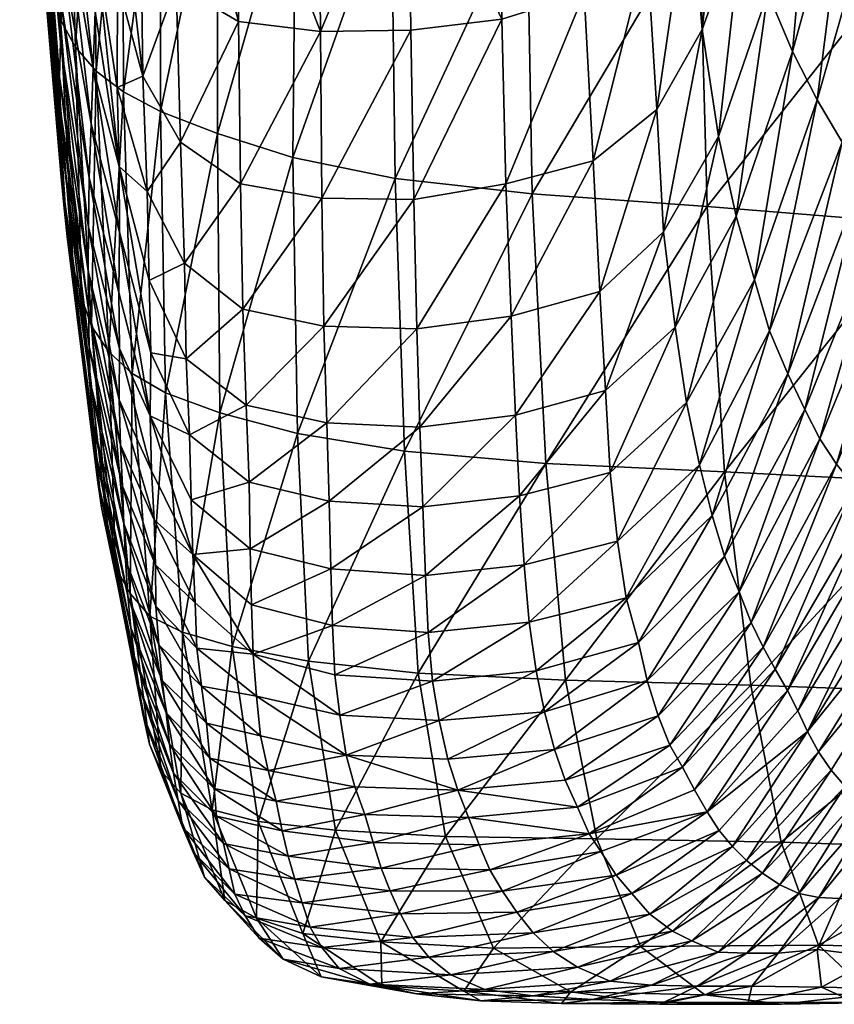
# Model space of a CAD drawing. Header units: inches. Extents: x -1 to 113, y -58 to 1.
# Tile 1 of 216: x 0.21 to 2.41, y -58.03 to -55.38. Entities that reach past the tile are written whole.
import ezdxf

# ---------------------------------------------------------------- set-up
doc = ezdxf.new("R2010")
doc.units = ezdxf.units.IN
doc.header["$MEASUREMENT"] = 0
doc.layers.add('AFUCH-3-STUP', color=5, linetype='Continuous')

msp = doc.modelspace()

# ---------------------------------------------------------------- meshes
at = {"layer": 'AFUCH-3-STUP'}
mesh = msp.add_polyface(dxfattribs=at)
corners = [(0.3973, -53.9305, 17.9756), (0.4094, -54.7202, 18.1095), (0.3413, -54.663, 18.8657), (0.3271, -53.8843, 18.741), (0.2916, -54.598, 19.6023), (0.2783, -53.8328, 19.487), (0.2577, -54.5279, 20.3167), (0.3646, -55.4514, 19.0126), (0.3239, -55.3779, 19.739), (0.2998, -55.2992, 20.4424), (0.2864, -55.2179, 21.1302), (0.2358, -54.4542, 21.0142), (0.2731, -55.1358, 21.805), (0.2261, -54.3792, 21.6979), (0.2618, -55.0544, 22.462), (0.2172, -54.3059, 22.3648), (0.2574, -54.9749, 23.0953), (0.2164, -54.2361, 23.0095), (0.2615, -54.8971, 23.7087), (0.2142, -54.1713, 23.6329), (0.2655, -54.8201, 24.3122), (0.2213, -54.1081, 24.2444), (0.2695, -54.7425, 24.9126), (0.3211, -55.5318, 24.4061), (0.3237, -55.4379, 25.0033), (0.3268, -55.3367, 25.5948), (0.2732, -54.6626, 25.5098), (0.2358, -53.9851, 25.464), (0.3316, -55.2237, 26.1735), (0.2774, -54.5774, 26.099), (0.243, -53.9232, 26.0751), (0.2943, -54.4847, 26.6779), (0.2601, -53.8596, 26.6851), (0.3423, -55.1004, 26.7366), (0.3533, -54.975, 27.2897), (0.311, -54.3926, 27.2518), (0.4172, -55.3559, 27.9521), (0.3649, -54.8578, 27.8378), (0.3289, -54.3189, 27.8296), (0.42, -55.1887, 28.4908), (0.3772, -54.7603, 28.3637), (0.3496, -54.2925, 28.4075), (0.3881, -54.6991, 28.7717), (0.3795, -54.3724, 28.9444)]
mesh.append_faces([[corners[k] for k in face] for face in [(0, 1, 2), (3, 2, 4), (5, 4, 6), (7, 2, 1), (8, 4, 2), (4, 8, 9), (9, 6, 4), (6, 9, 10), (10, 11, 6), (11, 10, 12), (12, 13, 11), (13, 12, 14), (14, 15, 13), (15, 14, 16), (16, 17, 15), (17, 16, 18), (18, 19, 17), (19, 18, 20), (20, 21, 19), (21, 20, 22), (23, 20, 18), (24, 22, 20), (25, 26, 22), (22, 26, 27), (26, 25, 28), (28, 29, 26), (26, 29, 30), (29, 31, 32), (29, 28, 33), (33, 31, 29), (31, 33, 34), (34, 35, 31), (36, 37, 34), (34, 37, 38), (38, 35, 34), (39, 40, 37), (37, 40, 41), (41, 38, 37), (40, 42, 43), (43, 41, 40)]], dxfattribs={"vtx0": -1, "vtx1": -1, "vtx2": -1})
mesh = msp.add_polyface(dxfattribs=at)
corners = [(2.9634, -54.5915, 25.7794), (2.8783, -54.5235, 26.3519), (2.6856, -55.177, 26.4222), (2.7593, -55.2503, 25.8493), (2.7893, -54.4489, 26.9517), (2.6142, -55.0954, 27.0153), (2.6926, -54.372, 27.5708), (2.5301, -55.0031, 27.6196), (2.5888, -54.2981, 28.1972), (2.4487, -54.9075, 28.2263), (2.4681, -54.23, 28.8119), (2.3536, -54.8031, 28.8134), (2.3512, -54.1781, 29.3901), (2.2634, -54.6895, 29.3467), (2.6673, -54.3473, 14.2216), (2.6426, -55.1501, 14.3594), (2.044, -55.0878, 14.5378), (2.0577, -54.2688, 14.4247), (1.58, -55.0428, 14.7961), (1.5781, -54.2202, 14.6739), (1.5003, -54.8144, 30.8005), (1.5124, -55.3766, 30.281), (1.7341, -55.3066, 30.2545), (1.719, -54.7504, 30.7637), (1.6984, -54.1055, 31.1725), (1.4861, -54.1633, 31.2222), (1.9032, -55.1854, 30.1779), (1.8799, -54.6402, 30.6617), (1.8582, -54.01, 31.0496), (1.9967, -54.4913, 30.4959), (1.9944, -53.8793, 30.8351), (2.0183, -55.0095, 30.054), (2.1179, -54.7914, 29.8972), (2.1158, -54.3163, 30.2484), (2.1984, -54.5787, 29.737), (2.235, -54.1785, 29.8874), (2.0517, -55.4041, 29.5198), (2.1622, -55.097, 29.4144), (2.3619, -55.5937, 27.6654), (2.295, -55.4629, 28.2692), (2.2287, -55.3056, 28.8599)]
mesh.append_faces([[corners[k] for k in face] for face in [(0, 1, 2), (2, 3, 0), (1, 4, 5), (5, 2, 1), (4, 6, 7), (7, 5, 4), (6, 8, 9), (9, 7, 6), (8, 10, 11), (11, 9, 8), (10, 12, 13), (13, 11, 10), (14, 15, 16), (16, 17, 14), (17, 16, 18), (27, 29, 30), (31, 29, 27), (29, 31, 32), (32, 33, 29), (33, 32, 34), (34, 35, 33), (35, 34, 13), (13, 12, 35), (36, 37, 32), (32, 31, 36), (38, 7, 9), (39, 9, 11), (40, 11, 13), (13, 37, 40), (37, 13, 34), (34, 32, 37)]], dxfattribs={"vtx0": -1, "vtx1": -1, "vtx2": -1})
mesh.append_faces([[corners[k] for k in face] for face in [(20, 23, 24), (24, 25, 20), (23, 27, 28)]], dxfattribs={"vtx0": -1, "vtx2": -1})
mesh.append_faces([[corners[k] for k in face] for face in [(18, 19, 17), (20, 21, 22), (22, 23, 20), (23, 22, 26), (26, 27, 23), (27, 26, 31)]], dxfattribs={"vtx1": -1, "vtx2": -1})
mesh = msp.add_polyface(dxfattribs=at)
corners = [(1.5781, -54.2202, 14.6739), (1.58, -55.0428, 14.7961), (1.2147, -55.0017, 15.1034), (1.2212, -54.181, 14.9839), (0.9576, -54.9458, 15.5112), (0.9571, -54.1338, 15.3757), (0.748, -54.8823, 16.0129), (0.7584, -54.0767, 15.8719), (0.5925, -54.8215, 16.6345), (0.5987, -54.0207, 16.4903), (0.4907, -54.7701, 17.3516), (0.4863, -53.9735, 17.2105), (0.4094, -54.7202, 18.1095), (0.5936, -55.6243, 16.7972), (0.4941, -55.5714, 17.5118), (0.42, -55.5162, 18.2636), (0.3772, -54.7603, 28.3637), (0.42, -55.1887, 28.4908), (0.425, -54.9668, 28.9813), (0.3881, -54.6991, 28.7717), (0.3795, -54.3724, 28.9444), (0.4201, -54.616, 29.3673), (0.4124, -54.1764, 29.6898), (0.4737, -54.8942, 29.694), (0.4737, -54.4204, 30.1036), (0.4776, -55.2755, 29.2087), (0.5403, -55.1228, 29.9331), (0.5396, -54.6159, 30.4009), (0.5448, -54.0209, 30.787), (0.637, -54.7507, 30.5997), (0.647, -54.1242, 31.0088), (0.6353, -55.2838, 30.0978), (0.8035, -55.3828, 30.2042), (0.8, -54.83, 30.7221), (0.8012, -54.1873, 31.1481), (1.0238, -55.409, 30.2535), (1.0186, -54.8527, 30.7774), (1.0139, -54.2039, 31.2074), (1.5124, -55.3766, 30.281), (1.5003, -54.8144, 30.8005), (1.2607, -54.843, 30.7979), (1.2517, -54.1918, 31.2251), (1.4861, -54.1633, 31.2222)]
mesh.append_faces([[corners[k] for k in face] for face in [(6, 7, 5), (7, 6, 8), (8, 9, 7), (9, 8, 10), (11, 10, 12), (13, 8, 6), (14, 10, 8), (15, 12, 10), (16, 17, 18), (18, 19, 16), (20, 21, 22), (20, 19, 18), (18, 21, 20), (21, 23, 24), (24, 22, 21), (21, 18, 25), (25, 23, 21), (27, 24, 23), (40, 41, 37), (42, 41, 40)]], dxfattribs={"vtx0": -1, "vtx1": -1, "vtx2": -1})
mesh.append_faces([[corners[k] for k in face] for face in [(23, 26, 27), (24, 27, 28), (27, 29, 30), (29, 33, 34), (34, 30, 29), (33, 36, 37), (37, 34, 33), (40, 36, 35), (40, 39, 42)]], dxfattribs={"vtx0": -1, "vtx2": -1})
mesh.append_faces([[corners[k] for k in face] for face in [(0, 1, 2), (2, 3, 0), (3, 2, 4), (4, 5, 3), (5, 4, 6), (27, 26, 31), (31, 29, 27), (32, 33, 29), (35, 36, 33), (38, 39, 40), (37, 36, 40)]], dxfattribs={"vtx1": -1, "vtx2": -1})
mesh = msp.add_polyface(dxfattribs=at)
corners = [(0.4094, -54.7202, 18.1095), (0.42, -55.5162, 18.2636), (0.3646, -55.4514, 19.0126), (0.3413, -54.663, 18.8657), (0.3239, -55.3779, 19.739), (0.4077, -56.2028, 19.1815), (0.3805, -56.1248, 19.8965), (0.3578, -56.0428, 20.5873), (0.2998, -55.2992, 20.4424), (0.3416, -55.9607, 21.265), (0.2864, -55.2179, 21.1302), (0.3328, -55.8759, 21.9305), (0.2731, -55.1358, 21.805), (0.3249, -55.7915, 22.5773), (0.2618, -55.0544, 22.462), (0.3266, -55.7062, 23.2006), (0.2574, -54.9749, 23.0953), (0.324, -55.6203, 23.8067), (0.2615, -54.8971, 23.7087), (0.3211, -55.5318, 24.4061), (0.2655, -54.8201, 24.3122), (0.3237, -55.4379, 25.0033), (0.2695, -54.7425, 24.9126), (0.3268, -55.3367, 25.5948), (0.4039, -56.3516, 23.3138), (0.4012, -56.2575, 23.9158), (0.3991, -56.1586, 24.514), (0.3989, -56.0533, 25.1112), (0.3994, -55.9361, 25.7029), (0.4017, -55.803, 26.2823), (0.3316, -55.2237, 26.1735), (0.4066, -55.6582, 26.8475), (0.3423, -55.1004, 26.7366), (0.4121, -55.5084, 27.4023), (0.3533, -54.975, 27.2897), (0.4172, -55.3559, 27.9521), (0.3649, -54.8578, 27.8378), (0.42, -55.1887, 28.4908), (0.4821, -55.7725, 28.0975), (0.4776, -55.2755, 29.2087), (0.425, -54.9668, 28.9813), (0.4815, -56.1118, 26.9642), (0.4831, -55.9494, 27.5318)]
mesh.append_faces([[corners[k] for k in face] for face in [(0, 1, 2), (3, 2, 4), (5, 2, 1), (2, 5, 6), (6, 4, 2), (4, 6, 7), (7, 8, 4), (8, 7, 9), (9, 10, 8), (10, 9, 11), (11, 12, 10), (12, 11, 13), (13, 14, 12), (14, 13, 15), (15, 16, 14), (16, 15, 17), (17, 18, 16), (18, 17, 19), (20, 19, 21), (22, 21, 23), (24, 15, 13), (25, 17, 15), (26, 19, 17), (19, 26, 27), (27, 21, 19), (21, 27, 28), (28, 23, 21), (23, 28, 29), (29, 30, 23), (30, 29, 31), (31, 32, 30), (32, 31, 33), (33, 34, 32), (34, 33, 35), (36, 35, 37), (37, 35, 38), (39, 40, 37), (38, 35, 33), (41, 31, 29), (42, 33, 31)]], dxfattribs={"vtx0": -1, "vtx1": -1, "vtx2": -1})
mesh = msp.add_polyface(dxfattribs=at)
corners = [(1.2257, -55.805, 15.2383), (1.2147, -55.0017, 15.1034), (1.58, -55.0428, 14.7961), (0.9495, -55.7485, 15.6545), (0.9576, -54.9458, 15.5112), (0.7469, -55.6839, 16.1723), (0.748, -54.8823, 16.0129), (0.5936, -55.6243, 16.7972), (0.5925, -54.8215, 16.6345), (0.4941, -55.5714, 17.5118), (0.4907, -54.7701, 17.3516), (0.42, -55.5162, 18.2636), (0.7529, -56.4358, 16.3429), (0.6067, -56.3814, 16.977), (0.5172, -56.3299, 17.6909), (0.454, -56.2719, 18.4397), (0.4737, -54.8942, 29.694), (0.4776, -55.2755, 29.2087), (0.5457, -55.5296, 29.3918), (0.5403, -55.1228, 29.9331), (0.637, -54.7507, 30.5997), (0.6353, -55.2838, 30.0978), (0.8035, -55.3828, 30.2042), (0.8, -54.83, 30.7221), (1.0238, -55.409, 30.2535), (0.4821, -55.7725, 28.0975), (0.4771, -55.5601, 28.6635), (0.42, -55.1887, 28.4908), (0.5632, -56.0797, 28.22), (0.5579, -55.8398, 28.8081), (0.4121, -55.5084, 27.4023), (0.4831, -55.9494, 27.5318), (0.6579, -56.0327, 28.9147), (0.6473, -55.7074, 29.5219), (0.8085, -55.8195, 29.6096), (1.0279, -55.8575, 29.6547), (0.8152, -56.1565, 28.9885), (1.2752, -55.8611, 29.6822), (1.2676, -55.4056, 30.2764), (1.2607, -54.843, 30.7979), (1.5124, -55.3766, 30.281), (0.4066, -55.6582, 26.8475), (0.4815, -56.1118, 26.9642), (1.5236, -55.8195, 29.6841)]
mesh.append_faces([[corners[k] for k in face] for face in [(5, 6, 4), (6, 5, 7), (8, 7, 9), (10, 9, 11), (12, 5, 3), (13, 7, 5), (14, 9, 7), (15, 11, 9), (16, 17, 18), (25, 26, 27), (27, 26, 17), (29, 26, 25), (30, 31, 25), (18, 17, 26), (35, 37, 38), (39, 38, 40), (24, 38, 39), (41, 42, 31), (37, 43, 40), (40, 38, 37)]], dxfattribs={"vtx0": -1, "vtx1": -1, "vtx2": -1})
mesh.append_faces([[corners[k] for k in face] for face in [(25, 28, 29), (26, 29, 18), (29, 32, 33), (33, 18, 29), (18, 33, 21), (21, 19, 18), (34, 33, 32), (33, 34, 22), (22, 21, 33), (35, 34, 36), (34, 35, 24), (24, 22, 34), (38, 24, 35)]], dxfattribs={"vtx0": -1, "vtx2": -1})
mesh.append_faces([[corners[k] for k in face] for face in [(0, 1, 2), (1, 0, 3), (3, 4, 1), (4, 3, 5), (18, 19, 16), (20, 21, 22), (23, 22, 24)]], dxfattribs={"vtx1": -1, "vtx2": -1})
mesh = msp.add_polyface(dxfattribs=at)
corners = [(2.6426, -55.1501, 14.3594), (2.6445, -55.9268, 14.4753), (2.065, -55.8803, 14.6651), (2.044, -55.0878, 14.5378), (1.5945, -55.8461, 14.9134), (1.58, -55.0428, 14.7961), (1.2257, -55.805, 15.2383), (1.7584, -55.7573, 29.6725), (1.5236, -55.8195, 29.6841), (1.5376, -56.1751, 29.0621), (1.7341, -55.3066, 30.2545), (1.5124, -55.3766, 30.281), (1.776, -56.1087, 29.0555), (1.9478, -55.9481, 29.0067), (1.93, -55.619, 29.6131), (1.9032, -55.1854, 30.1779), (1.9789, -56.2048, 28.3908), (2.1438, -55.9063, 28.3315), (2.096, -55.6919, 28.9364), (2.0517, -55.4041, 29.5198), (2.0183, -55.0095, 30.054), (2.2829, -56.3311, 26.5155), (2.4845, -55.8008, 26.4698), (2.429, -55.7076, 27.0628), (2.2336, -56.2151, 27.1108), (2.3619, -55.5937, 27.6654), (2.1925, -56.0776, 27.7198), (2.295, -55.4629, 28.2692), (2.2287, -55.3056, 28.8599), (2.1622, -55.097, 29.4144), (2.9536, -55.4047, 24.2097), (2.7114, -56.0559, 24.2339), (2.7635, -56.0978, 23.6865), (2.8868, -55.3617, 24.75), (2.6547, -56.0068, 24.7818), (2.8206, -55.3102, 25.2936), (2.5976, -55.9492, 25.3332), (2.7593, -55.2503, 25.8493), (2.5475, -55.8832, 25.8946), (2.6856, -55.177, 26.4222), (2.6142, -55.0954, 27.0153), (2.5301, -55.0031, 27.6196), (2.4487, -54.9075, 28.2263), (2.3536, -54.8031, 28.8134)]
mesh.append_faces([[corners[k] for k in face] for face in [(0, 1, 2), (2, 3, 0), (3, 2, 4), (7, 8, 9), (10, 11, 8), (16, 17, 18), (13, 18, 19), (14, 19, 20), (21, 22, 23), (24, 23, 25), (26, 25, 27), (27, 17, 26), (17, 27, 28), (28, 18, 17), (18, 28, 29), (29, 19, 18), (30, 31, 32), (33, 34, 31), (34, 33, 35), (35, 36, 34), (36, 35, 37), (37, 38, 36), (38, 37, 39), (39, 22, 38), (22, 39, 40), (40, 23, 22), (23, 40, 41), (41, 25, 23), (42, 27, 25), (43, 28, 27)]], dxfattribs={"vtx0": -1, "vtx1": -1, "vtx2": -1})
mesh.append_faces([[corners[k] for k in face] for face in [(8, 7, 10), (12, 13, 14), (14, 7, 12), (7, 14, 15), (15, 10, 7), (18, 13, 16), (19, 14, 13), (20, 15, 14)]], dxfattribs={"vtx0": -1, "vtx2": -1})
mesh.append_faces([[corners[k] for k in face] for face in [(4, 5, 3), (5, 4, 6)]], dxfattribs={"vtx1": -1, "vtx2": -1})
mesh = msp.add_polyface(dxfattribs=at)
corners = [(0.5936, -55.6243, 16.7972), (0.6067, -56.3814, 16.977), (0.5172, -56.3299, 17.6909), (0.4941, -55.5714, 17.5118), (0.454, -56.2719, 18.4397), (0.42, -55.5162, 18.2636), (0.4077, -56.2028, 19.1815), (0.5119, -56.9218, 18.6197), (0.4718, -56.8511, 19.3534), (0.4529, -56.772, 20.0557), (0.3805, -56.1248, 19.8965), (0.4343, -56.6904, 20.7345), (0.3578, -56.0428, 20.5873), (0.4227, -56.6092, 21.403), (0.3416, -55.9607, 21.265), (0.4148, -56.5261, 22.0603), (0.3328, -55.8759, 21.9305), (0.4078, -56.4411, 22.6984), (0.3249, -55.7915, 22.5773), (0.4039, -56.3516, 23.3138), (0.3266, -55.7062, 23.2006), (0.4012, -56.2575, 23.9158), (0.324, -55.6203, 23.8067), (0.3991, -56.1586, 24.514), (0.4995, -56.8321, 23.4139), (0.4943, -56.7346, 24.0146), (0.4909, -56.6328, 24.6133), (0.4821, -55.7725, 28.0975), (0.4831, -55.9494, 27.5318), (0.5676, -56.2738, 27.638), (0.5632, -56.0797, 28.22), (0.5656, -56.4434, 27.0575), (0.4815, -56.1118, 26.9642), (0.4834, -56.2624, 26.3888), (0.5691, -56.5918, 26.4718), (0.6758, -56.67, 27.1235), (0.6718, -56.4947, 27.7148), (0.6629, -56.29, 28.3111), (0.6579, -56.0327, 28.9147), (0.5579, -55.8398, 28.8081), (0.4858, -56.5224, 25.2106), (0.3989, -56.0533, 25.1112), (0.4823, -56.4003, 25.8039), (0.3994, -55.9361, 25.7029), (0.4017, -55.803, 26.2823)]
mesh.append_faces([[corners[k] for k in face] for face in [(0, 1, 2), (3, 2, 4), (5, 4, 6), (7, 4, 2), (8, 6, 4), (9, 10, 6), (10, 9, 11), (11, 12, 10), (12, 11, 13), (13, 14, 12), (14, 13, 15), (15, 16, 14), (16, 15, 17), (17, 18, 16), (18, 17, 19), (20, 19, 21), (22, 21, 23), (24, 19, 17), (25, 21, 19), (26, 23, 21), (27, 28, 29), (31, 32, 33), (28, 32, 31), (23, 26, 40), (40, 41, 23), (41, 40, 42), (42, 43, 41), (43, 42, 33), (33, 44, 43), (44, 33, 32), (34, 33, 42)]], dxfattribs={"vtx0": -1, "vtx1": -1, "vtx2": -1})
mesh.append_faces([[corners[k] for k in face] for face in [(33, 34, 31), (31, 35, 36), (36, 29, 31), (29, 36, 37), (37, 30, 29), (30, 37, 38), (38, 39, 30)]], dxfattribs={"vtx0": -1, "vtx2": -1})
mesh.append_faces([[corners[k] for k in face] for face in [(29, 30, 27), (31, 29, 28)]], dxfattribs={"vtx1": -1, "vtx2": -1})
mesh = msp.add_polyface(dxfattribs=at)
corners = [(2.6445, -55.9268, 14.4753), (2.6873, -56.624, 14.5889), (2.1122, -56.5943, 14.775), (2.065, -55.8803, 14.6651), (1.6313, -56.572, 15.0313), (1.5945, -55.8461, 14.9134), (2.8866, -56.2726, 22.0282), (2.5998, -56.8669, 22.0446), (2.6196, -56.9411, 21.4789), (2.8567, -56.1977, 22.5851), (2.577, -56.7992, 22.6052), (1.8476, -56.9331, 26.5873), (2.0785, -56.7118, 26.5588), (2.0448, -56.576, 27.1589), (1.8243, -56.7811, 27.1895), (2.0102, -56.4076, 27.7713), (1.8043, -56.5964, 27.8038), (1.9789, -56.2048, 28.3908), (1.7918, -56.3758, 28.4269), (1.9478, -55.9481, 29.0067), (1.776, -56.1087, 29.0555), (2.2159, -57.0667, 24.2789), (2.4611, -56.6334, 24.2581), (2.4137, -56.5739, 24.811), (2.1842, -57.0001, 24.8387), (2.3692, -56.5056, 25.3694), (2.1512, -56.9175, 25.4037), (2.3281, -56.4267, 25.936), (2.1122, -56.8217, 25.9748), (2.2829, -56.3311, 26.5155), (2.2336, -56.2151, 27.1108), (2.1925, -56.0776, 27.7198), (2.1438, -55.9063, 28.3315), (2.8134, -56.1416, 23.138), (2.5433, -56.7382, 23.1591), (2.7635, -56.0978, 23.6865), (2.5052, -56.6861, 23.7085), (2.7114, -56.0559, 24.2339), (2.6547, -56.0068, 24.7818), (2.5976, -55.9492, 25.3332), (2.5475, -55.8832, 25.8946), (2.4845, -55.8008, 26.4698), (2.429, -55.7076, 27.0628), (2.3619, -55.5937, 27.6654)]
mesh.append_faces([[corners[k] for k in face] for face in [(0, 1, 2), (2, 3, 0), (3, 2, 4), (6, 7, 8), (9, 10, 7), (21, 22, 23), (24, 23, 25), (26, 25, 27), (28, 27, 29), (12, 29, 30), (13, 30, 31), (15, 31, 32), (33, 34, 10), (35, 36, 34), (36, 35, 37), (37, 22, 36), (22, 37, 38), (38, 23, 22), (23, 38, 39), (39, 25, 23), (25, 39, 40), (40, 27, 25), (27, 40, 41), (41, 29, 27), (42, 30, 29), (43, 31, 30)]], dxfattribs={"vtx0": -1, "vtx1": -1, "vtx2": -1})
mesh.append_faces([[corners[k] for k in face] for face in [(11, 12, 13), (13, 14, 11), (14, 13, 15), (15, 16, 14), (16, 15, 17), (17, 18, 16), (18, 17, 19), (19, 20, 18), (27, 28, 26), (29, 12, 28), (30, 13, 12), (31, 15, 13), (32, 17, 15)]], dxfattribs={"vtx0": -1, "vtx2": -1})
mesh.append_faces([[corners[k] for k in face] for face in [(4, 5, 3)]], dxfattribs={"vtx1": -1, "vtx2": -1})
mesh = msp.add_polyface(dxfattribs=at)
corners = [(1.5945, -55.8461, 14.9134), (1.6313, -56.572, 15.0313), (1.2502, -56.5389, 15.3757), (1.2257, -55.805, 15.2383), (0.9622, -56.4914, 15.8098), (0.9495, -55.7485, 15.6545), (0.7529, -56.4358, 16.3429), (0.7469, -55.6839, 16.1723), (0.6067, -56.3814, 16.977), (0.7862, -57.0646, 16.5071), (0.6522, -57.0263, 17.1524), (0.6806, -56.8169, 26.5303), (0.6758, -56.67, 27.1235), (0.5656, -56.4434, 27.0575), (0.8352, -56.8013, 27.1629), (0.832, -56.6225, 27.7626), (0.6718, -56.4947, 27.7148), (0.824, -56.4148, 28.3707), (0.6629, -56.29, 28.3111), (0.8152, -56.1565, 28.9885), (0.6579, -56.0327, 28.9147), (0.8085, -55.8195, 29.6096), (1.0474, -56.6735, 27.7861), (1.0409, -56.4625, 28.4017), (1.0333, -56.202, 29.0281), (1.0279, -55.8575, 29.6547), (1.2995, -56.6886, 27.8009), (1.2918, -56.4738, 28.4222), (1.2835, -56.21, 29.0546), (1.2752, -55.8611, 29.6822), (1.5599, -56.6591, 27.8052), (1.549, -56.4416, 28.4292), (1.5376, -56.1751, 29.0621), (1.5236, -55.8195, 29.6841), (1.8043, -56.5964, 27.8038), (1.5725, -56.8451, 27.1921), (1.7918, -56.3758, 28.4269), (1.776, -56.1087, 29.0555), (1.7584, -55.7573, 29.6725)]
mesh.append_faces([[corners[k] for k in face] for face in [(7, 6, 8), (9, 6, 4), (10, 8, 6), (15, 22, 23), (17, 23, 24), (22, 26, 27), (27, 23, 22), (23, 27, 28), (28, 24, 23), (24, 28, 29), (26, 30, 31), (31, 27, 26), (27, 31, 32), (32, 28, 27), (28, 32, 33), (33, 29, 28), (34, 30, 35), (36, 31, 30), (37, 32, 31)]], dxfattribs={"vtx0": -1, "vtx1": -1, "vtx2": -1})
mesh.append_faces([[corners[k] for k in face] for face in [(12, 14, 15), (15, 16, 12), (16, 15, 17), (17, 18, 16), (18, 17, 19), (19, 20, 18), (20, 19, 21), (22, 15, 14), (23, 17, 15), (24, 19, 17), (19, 24, 25), (29, 25, 24), (30, 34, 36), (31, 36, 37), (32, 37, 38)]], dxfattribs={"vtx0": -1, "vtx2": -1})
mesh.append_faces([[corners[k] for k in face] for face in [(0, 1, 2), (2, 3, 0), (3, 2, 4), (4, 5, 3), (5, 4, 6), (11, 12, 13)]], dxfattribs={"vtx1": -1, "vtx2": -1})
mesh = msp.add_polyface(dxfattribs=at)
corners = [(0.6067, -56.3814, 16.977), (0.6522, -57.0263, 17.1524), (0.5642, -56.9825, 17.8714), (0.5172, -56.3299, 17.6909), (0.5119, -56.9218, 18.6197), (0.454, -56.2719, 18.4397), (0.4718, -56.8511, 19.3534), (0.4077, -56.2028, 19.1815), (0.4529, -56.772, 20.0557), (0.6481, -57.4593, 18.0246), (0.5942, -57.3982, 18.7723), (0.5636, -57.3276, 19.4974), (0.547, -57.2505, 20.189), (0.5354, -57.1713, 20.8598), (0.4343, -56.6904, 20.7345), (0.5238, -57.093, 21.5214), (0.4227, -56.6092, 21.403), (0.5132, -57.0143, 22.1731), (0.4148, -56.5261, 22.0603), (0.5055, -56.9283, 22.8043), (0.4078, -56.4411, 22.6984), (0.4995, -56.8321, 23.4139), (0.4039, -56.3516, 23.3138), (0.4943, -56.7346, 24.0146), (0.4012, -56.2575, 23.9158), (0.4909, -56.6328, 24.6133), (0.5656, -56.4434, 27.0575), (0.5691, -56.5918, 26.4718), (0.6806, -56.8169, 26.5303), (0.5765, -56.7237, 25.8815), (0.6175, -57.3276, 22.2572), (0.6082, -57.2431, 22.8835), (0.598, -57.1559, 23.4926), (0.5887, -57.0596, 24.0927), (0.5807, -56.9559, 24.6908), (0.5801, -56.845, 25.2877), (0.4858, -56.5224, 25.2106), (0.4823, -56.4003, 25.8039), (0.7171, -57.2705, 24.1486), (0.7035, -57.1708, 24.7461), (0.6911, -57.0685, 25.3435), (0.6871, -56.9466, 25.9372)]
mesh.append_faces([[corners[k] for k in face] for face in [(0, 1, 2), (2, 3, 0), (3, 2, 4), (5, 4, 6), (7, 6, 8), (9, 2, 1), (10, 4, 2), (11, 6, 4), (6, 11, 12), (12, 8, 6), (8, 12, 13), (13, 14, 8), (14, 13, 15), (15, 16, 14), (16, 15, 17), (17, 18, 16), (18, 17, 19), (19, 20, 18), (20, 19, 21), (22, 21, 23), (24, 23, 25), (30, 17, 15), (31, 19, 17), (32, 21, 19), (33, 23, 21), (34, 25, 23), (35, 36, 25), (29, 37, 36)]], dxfattribs={"vtx0": -1, "vtx1": -1, "vtx2": -1})
mesh.append_faces([[corners[k] for k in face] for face in [(28, 27, 29), (19, 31, 32), (21, 32, 33), (23, 33, 34), (25, 34, 35), (36, 35, 29), (37, 29, 27), (38, 33, 32), (39, 34, 33), (40, 35, 34), (41, 29, 35)]], dxfattribs={"vtx0": -1, "vtx2": -1})
mesh.append_faces([[corners[k] for k in face] for face in [(26, 27, 28)]], dxfattribs={"vtx1": -1, "vtx2": -1})
mesh = msp.add_polyface(dxfattribs=at)
corners = [(1.6313, -56.572, 15.0313), (1.6841, -57.155, 15.1347), (1.2871, -57.1364, 15.4972), (1.2502, -56.5389, 15.3757), (0.9918, -57.1039, 15.9559), (0.9622, -56.4914, 15.8098), (0.7862, -57.0646, 16.5071), (0.7529, -56.4358, 16.3429), (0.6522, -57.0263, 17.1524), (0.6806, -56.8169, 26.5303), (0.8386, -56.9526, 26.5654), (0.8352, -56.8013, 27.1629), (0.6758, -56.67, 27.1235), (0.6871, -56.9466, 25.9372), (0.8429, -57.0848, 25.9712), (0.5765, -56.7237, 25.8815), (1.0632, -57.1403, 25.9866), (1.0564, -57.0079, 26.5804), (1.0767, -57.249, 25.3955), (0.6911, -57.0685, 25.3435), (0.8519, -57.1983, 25.3774), (1.0518, -56.8553, 27.1807), (1.0474, -56.6735, 27.7861), (1.326, -57.158, 25.9966), (1.3142, -57.0271, 26.5887), (1.3066, -56.8731, 27.1907), (1.2995, -56.6886, 27.8009), (1.6049, -57.1301, 26.0006), (1.5865, -56.9994, 26.5896), (1.5725, -56.8451, 27.1921), (1.5599, -56.6591, 27.8052), (1.8806, -57.0539, 25.9993), (1.6272, -57.2405, 25.4209), (1.8476, -56.9331, 26.5873), (1.8243, -56.7811, 27.1895), (0.5887, -57.0596, 24.0927), (0.7171, -57.2705, 24.1486), (0.7035, -57.1708, 24.7461), (0.5807, -56.9559, 24.6908), (0.5801, -56.845, 25.2877), (1.8043, -56.5964, 27.8038)]
mesh.append_faces([[corners[k] for k in face] for face in [(7, 6, 8), (14, 16, 17), (18, 16, 14), (10, 17, 21), (11, 21, 22), (16, 23, 24), (24, 17, 16), (17, 24, 25), (25, 21, 17), (21, 25, 26), (26, 22, 21), (23, 27, 28), (28, 24, 23), (24, 28, 29), (29, 25, 24), (25, 29, 30), (30, 26, 25), (31, 27, 32), (33, 28, 27), (34, 29, 28)]], dxfattribs={"vtx0": -1, "vtx1": -1, "vtx2": -1})
mesh.append_faces([[corners[k] for k in face] for face in [(9, 10, 11), (11, 12, 9), (15, 13, 9), (17, 10, 14), (14, 13, 19), (19, 20, 14), (21, 11, 10), (28, 33, 34), (35, 36, 37), (38, 37, 19), (39, 19, 13), (20, 19, 37), (29, 34, 40)]], dxfattribs={"vtx0": -1, "vtx2": -1})
mesh.append_faces([[corners[k] for k in face] for face in [(0, 1, 2), (2, 3, 0), (3, 2, 4), (4, 5, 3), (5, 4, 6), (9, 13, 14), (14, 10, 9)]], dxfattribs={"vtx1": -1, "vtx2": -1})
mesh = msp.add_polyface(dxfattribs=at)
corners = [(2.6873, -56.624, 14.5889), (2.7601, -57.1889, 14.7048), (2.1831, -57.1682, 14.8807), (2.1122, -56.5943, 14.775), (1.6841, -57.155, 15.1347), (1.6313, -56.572, 15.0313), (2.2647, -57.5913, 14.9953), (1.7679, -57.582, 15.2502), (1.6541, -57.3413, 24.8459), (1.9336, -57.2512, 24.8528), (1.9037, -57.1559, 25.4225), (1.6272, -57.2405, 25.4209), (1.8806, -57.0539, 25.9993), (1.6049, -57.1301, 26.0006), (1.8476, -56.9331, 26.5873), (2.0655, -57.5097, 22.5923), (2.3098, -57.2376, 22.6087), (2.2821, -57.1828, 23.1705), (2.031, -57.4498, 23.1622), (2.2487, -57.1253, 23.7245), (1.9989, -57.3889, 23.7237), (2.2159, -57.0667, 24.2789), (1.9645, -57.3297, 24.2863), (2.1842, -57.0001, 24.8387), (2.1512, -56.9175, 25.4037), (2.3357, -57.2936, 22.036), (2.5998, -56.8669, 22.0446), (2.577, -56.7992, 22.6052), (2.3653, -57.3479, 21.4553), (2.6196, -56.9411, 21.4789), (2.5433, -56.7382, 23.1591), (2.5052, -56.6861, 23.7085), (2.4611, -56.6334, 24.2581), (2.6409, -57.0134, 20.9087), (2.399, -57.3972, 20.8695), (2.4367, -57.4415, 20.2784), (2.6667, -57.0789, 20.3317), (2.5409, -57.5277, 18.4217), (2.735, -57.2416, 18.4766), (2.72, -57.1882, 19.1257), (2.5083, -57.5052, 19.0599), (2.6937, -57.1361, 19.7418), (2.471, -57.4752, 19.6779), (2.1122, -56.8217, 25.9748), (2.0785, -56.7118, 26.5588), (2.4137, -56.5739, 24.811), (2.3692, -56.5056, 25.3694)]
mesh.append_faces([[corners[k] for k in face] for face in [(0, 1, 2), (2, 3, 0), (3, 2, 4), (6, 2, 1), (25, 26, 27), (29, 26, 25), (16, 27, 30), (17, 30, 31), (19, 31, 32), (35, 36, 33), (33, 29, 28), (37, 38, 39), (40, 39, 41), (42, 41, 36)]], dxfattribs={"vtx0": -1, "vtx1": -1, "vtx2": -1})
mesh.append_faces([[corners[k] for k in face] for face in [(8, 9, 10), (11, 10, 12), (13, 12, 14), (15, 16, 17), (18, 17, 19), (20, 19, 21), (21, 22, 20), (22, 21, 23), (23, 9, 22), (9, 23, 24), (24, 10, 9), (27, 16, 25), (30, 17, 16), (31, 19, 17), (32, 21, 19), (33, 34, 35), (10, 24, 43), (43, 12, 10), (12, 43, 44), (44, 14, 12), (45, 23, 21), (46, 24, 23)]], dxfattribs={"vtx0": -1, "vtx2": -1})
mesh.append_faces([[corners[k] for k in face] for face in [(4, 5, 3), (7, 4, 2), (25, 28, 29), (28, 34, 33)]], dxfattribs={"vtx1": -1, "vtx2": -1})
mesh = msp.add_polyface(dxfattribs=at)
corners = [(0.9918, -57.1039, 15.9559), (1.0642, -57.5589, 16.0815), (0.8566, -57.5353, 16.642), (0.7862, -57.0646, 16.5071), (0.7325, -57.5036, 17.2984), (0.6522, -57.0263, 17.1524), (0.6481, -57.4593, 18.0246), (0.5642, -56.9825, 17.8714), (0.5942, -57.3982, 18.7723), (0.5119, -56.9218, 18.6197), (0.5636, -57.3276, 19.4974), (0.7117, -57.685, 18.8838), (0.6809, -57.618, 19.6006), (0.8429, -57.0848, 25.9712), (0.8519, -57.1983, 25.3774), (1.0767, -57.249, 25.3955), (1.0934, -57.3568, 24.8071), (0.8625, -57.3051, 24.7832), (0.8829, -57.3979, 24.1872), (1.117, -57.4423, 24.2162), (0.6533, -57.5526, 20.2868), (0.547, -57.2505, 20.189), (0.641, -57.4786, 20.9532), (0.5354, -57.1713, 20.8598), (0.6287, -57.4052, 21.6104), (0.5238, -57.093, 21.5214), (0.6175, -57.3276, 22.2572), (0.5132, -57.0143, 22.1731), (0.6082, -57.2431, 22.8835), (0.763, -57.595, 21.6791), (0.7445, -57.5212, 22.3207), (0.738, -57.4462, 22.944), (0.7264, -57.3646, 23.55), (0.598, -57.1559, 23.4926), (0.7171, -57.2705, 24.1486), (0.9209, -57.5604, 22.9907), (0.9049, -57.4803, 23.5909), (0.7035, -57.1708, 24.7461), (1.1432, -57.517, 23.6256)]
mesh.append_faces([[corners[k] for k in face] for face in [(2, 3, 0), (4, 5, 3), (9, 8, 10), (12, 10, 8), (18, 19, 16), (16, 15, 14), (20, 21, 10), (22, 23, 21), (24, 25, 23), (36, 38, 19)]], dxfattribs={"vtx0": -1, "vtx1": -1, "vtx2": -1})
mesh.append_faces([[corners[k] for k in face] for face in [(0, 1, 2), (3, 2, 4), (5, 4, 6), (7, 6, 8), (11, 8, 6), (16, 17, 18), (10, 12, 20), (21, 20, 22), (23, 22, 24), (25, 24, 26), (27, 26, 28), (29, 24, 22), (24, 29, 30), (30, 26, 24), (26, 30, 31), (31, 28, 26), (28, 31, 32), (32, 33, 28), (33, 32, 34), (35, 31, 30), (31, 35, 36), (36, 32, 31), (32, 36, 18), (18, 34, 32), (34, 18, 17), (17, 37, 34), (37, 17, 14), (19, 18, 36)]], dxfattribs={"vtx0": -1, "vtx2": -1})
mesh.append_faces([[corners[k] for k in face] for face in [(13, 14, 15), (14, 17, 16)]], dxfattribs={"vtx1": -1, "vtx2": -1})
mesh = msp.add_polyface(dxfattribs=at)
corners = [(2.7601, -57.1889, 14.7048), (2.8347, -57.6095, 14.821), (2.2647, -57.5913, 14.9953), (2.918, -57.8811, 14.9863), (2.3652, -57.8685, 15.1532), (3.0269, -57.9933, 15.2255), (2.5065, -57.9997, 15.3949), (2.676, -58.0194, 15.6735), (2.2657, -58.0272, 15.8939), (2.8377, -58.0248, 15.9355), (3.1626, -58.0273, 15.5062), (2.4624, -58.0219, 16.1417), (2.9647, -57.9921, 16.1494), (2.624, -57.9864, 16.3396), (2.3736, -57.9816, 16.6319), (3.0583, -57.9201, 16.3059), (2.7481, -57.9091, 16.484), (2.5233, -57.8995, 16.7652), (3.1252, -57.8028, 16.4132), (2.8353, -57.7893, 16.5804), (2.6309, -57.7652, 16.8513), (2.4966, -57.744, 17.2323), (2.9102, -57.6438, 16.6466), (2.7218, -57.6025, 16.9057), (2.628, -57.5742, 17.2898), (2.5714, -57.547, 17.8043), (2.4219, -57.743, 17.7456), (2.5409, -57.5277, 18.4217), (2.366, -57.7403, 18.3534), (2.5083, -57.5052, 19.0599), (2.766, -57.3581, 17.3139), (2.7424, -57.2997, 17.8406), (2.8328, -57.4122, 16.9351), (2.735, -57.2416, 18.4766), (2.72, -57.1882, 19.1257), (2.6937, -57.1361, 19.7418), (2.471, -57.4752, 19.6779), (2.6667, -57.0789, 20.3317), (2.4367, -57.4415, 20.2784), (2.9785, -57.4613, 16.6773), (2.9617, -57.1725, 16.9197)]
mesh.append_faces([[corners[k] for k in face] for face in [(6, 7, 8), (9, 7, 10), (7, 9, 11), (13, 11, 9), (24, 30, 31), (32, 30, 24), (25, 31, 33), (22, 39, 32)]], dxfattribs={"vtx0": -1, "vtx1": -1, "vtx2": -1})
mesh.append_faces([[corners[k] for k in face] for face in [(0, 1, 2), (1, 3, 4), (4, 2, 1), (3, 5, 6), (6, 4, 3), (7, 6, 5), (9, 12, 13), (11, 13, 14), (12, 15, 16), (16, 13, 12), (13, 16, 17), (17, 14, 13), (16, 19, 20), (20, 17, 16), (17, 20, 21), (20, 23, 24), (24, 21, 20), (21, 24, 25), (25, 26, 21), (26, 25, 27), (28, 27, 29), (31, 25, 24), (33, 27, 25), (34, 29, 27), (35, 36, 29), (37, 38, 36), (32, 23, 22)]], dxfattribs={"vtx0": -1, "vtx2": -1})
mesh.append_faces([[corners[k] for k in face] for face in [(18, 19, 16), (20, 19, 22), (22, 23, 20), (24, 23, 32), (40, 32, 39)]], dxfattribs={"vtx1": -1, "vtx2": -1})
mesh = msp.add_polyface(dxfattribs=at)
corners = [(1.6841, -57.155, 15.1347), (1.7679, -57.582, 15.2502), (1.3606, -57.5758, 15.6111), (1.2871, -57.1364, 15.4972), (1.0642, -57.5589, 16.0815), (0.9918, -57.1039, 15.9559), (1.4902, -57.8764, 15.7477), (1.187, -57.8597, 16.204), (1.0934, -57.3568, 24.8071), (1.117, -57.4423, 24.2162), (1.3937, -57.4511, 24.2459), (1.3669, -57.368, 24.8286), (1.344, -57.2635, 25.4102), (1.0767, -57.249, 25.3955), (1.326, -57.158, 25.9966), (1.0632, -57.1403, 25.9866), (1.6834, -57.4238, 24.2719), (1.6541, -57.3413, 24.8459), (1.4227, -57.5247, 23.6641), (1.7158, -57.4968, 23.7007), (1.1432, -57.517, 23.6256), (1.6272, -57.2405, 25.4209), (1.6049, -57.1301, 26.0006), (1.7478, -57.5682, 23.1298), (1.4511, -57.5981, 23.0821), (1.4798, -57.6655, 22.4904), (1.7792, -57.6159, 22.5479), (1.9037, -57.1559, 25.4225), (0.9553, -57.6906, 21.7406), (1.2118, -57.7218, 21.8064), (1.1876, -57.6607, 22.4293), (0.9372, -57.6285, 22.3751), (1.1661, -57.5916, 23.0335), (0.9209, -57.5604, 22.9907), (1.5143, -57.7233, 21.8809), (1.5527, -57.779, 21.2579), (1.863, -57.7295, 21.3423), (1.8203, -57.6799, 21.9521)]
mesh.append_faces([[corners[k] for k in face] for face in [(4, 5, 3), (8, 9, 10), (10, 11, 8), (8, 11, 12), (12, 13, 8), (13, 12, 14), (14, 15, 13), (17, 11, 10), (10, 18, 19), (10, 9, 20), (20, 18, 10), (21, 12, 11), (12, 21, 22), (22, 14, 12), (23, 24, 25), (18, 24, 23), (28, 29, 30), (31, 30, 32), (33, 32, 20), (29, 34, 25), (25, 30, 29), (30, 25, 24), (24, 32, 30), (32, 24, 18), (18, 20, 32), (37, 34, 35), (26, 25, 34)]], dxfattribs={"vtx0": -1, "vtx1": -1, "vtx2": -1})
mesh.append_faces([[corners[k] for k in face] for face in [(7, 4, 2), (10, 16, 17), (11, 17, 21), (25, 26, 23), (27, 21, 17), (35, 36, 37), (34, 37, 26)]], dxfattribs={"vtx0": -1, "vtx2": -1})
mesh.append_faces([[corners[k] for k in face] for face in [(2, 3, 0), (19, 16, 10), (23, 19, 18)]], dxfattribs={"vtx1": -1, "vtx2": -1})
mesh.append_faces([[corners[k] for k in face] for face in [(0, 1, 2), (3, 2, 4), (6, 2, 1)]], dxfattribs={"vtx2": -1})
mesh = msp.add_polyface(dxfattribs=at)
corners = [(2.1831, -57.1682, 14.8807), (2.2647, -57.5913, 14.9953), (1.7679, -57.582, 15.2502), (1.8861, -57.8718, 15.4006), (1.7478, -57.5682, 23.1298), (1.7792, -57.6159, 22.5479), (2.0655, -57.5097, 22.5923), (2.031, -57.4498, 23.1622), (1.9989, -57.3889, 23.7237), (1.7158, -57.4968, 23.7007), (1.9645, -57.3297, 24.2863), (1.6834, -57.4238, 24.2719), (1.9336, -57.2512, 24.8528), (1.6541, -57.3413, 24.8459), (1.8203, -57.6799, 21.9521), (2.0977, -57.5595, 22.006), (2.2487, -57.1253, 23.7245), (2.0593, -58.0022, 15.6277), (2.3652, -57.8685, 15.1532), (1.6979, -57.9936, 15.9558), (2.2657, -58.0272, 15.8939), (1.9375, -58.0274, 16.2019), (1.6735, -58.0254, 16.6057), (2.176, -58.0222, 16.4407), (1.9494, -58.0214, 16.8409), (1.7577, -58.0145, 17.3347), (2.1857, -57.9782, 17.0297), (2.0386, -57.9786, 17.5341), (1.9151, -57.9763, 18.1207), (1.5969, -58.0044, 17.9149), (1.8041, -57.965, 18.7439), (2.1718, -57.8896, 18.2636), (2.095, -57.8868, 18.8888), (2.0239, -57.8565, 19.5076), (1.7158, -57.9276, 19.3749), (1.9717, -57.8307, 20.121), (1.6511, -57.8853, 20.0045), (1.9114, -57.7849, 20.7312), (1.5973, -57.8346, 20.6316), (1.863, -57.7295, 21.3423), (2.2144, -57.6744, 20.208), (2.1717, -57.6401, 20.8094), (2.1332, -57.6028, 21.4095)]
mesh.append_faces([[corners[k] for k in face] for face in [(17, 20, 21), (19, 21, 22), (21, 23, 24), (24, 22, 21), (22, 24, 25), (24, 26, 27), (27, 25, 24), (25, 27, 28), (29, 28, 30), (31, 28, 27), (32, 30, 28), (33, 34, 30), (35, 36, 34)]], dxfattribs={"vtx0": -1, "vtx1": -1, "vtx2": -1})
mesh.append_faces([[corners[k] for k in face] for face in [(0, 1, 2), (3, 2, 1), (4, 7, 8), (8, 9, 4), (9, 8, 10), (10, 11, 9), (11, 10, 12), (12, 13, 11), (6, 5, 14), (14, 15, 6), (16, 8, 7), (17, 3, 18), (3, 17, 19), (21, 19, 17), (28, 31, 32), (30, 32, 33), (34, 33, 35), (36, 35, 37), (38, 37, 39), (40, 35, 33), (41, 37, 35), (37, 41, 42), (42, 39, 37), (39, 42, 15), (15, 14, 39)]], dxfattribs={"vtx0": -1, "vtx2": -1})
mesh.append_faces([[corners[k] for k in face] for face in [(4, 5, 6), (6, 7, 4)]], dxfattribs={"vtx1": -1, "vtx2": -1})
mesh = msp.add_polyface(dxfattribs=at)
corners = [(2.2647, -57.5913, 14.9953), (2.3652, -57.8685, 15.1532), (1.8861, -57.8718, 15.4006), (2.0655, -57.5097, 22.5923), (2.0977, -57.5595, 22.006), (2.3357, -57.2936, 22.036), (2.3098, -57.2376, 22.6087), (2.2821, -57.1828, 23.1705), (2.031, -57.4498, 23.1622), (2.1332, -57.6028, 21.4095), (2.3653, -57.3479, 21.4553), (2.5065, -57.9997, 15.3949), (2.0593, -58.0022, 15.6277), (2.2657, -58.0272, 15.8939), (2.4624, -58.0219, 16.1417), (2.676, -58.0194, 15.6735), (2.176, -58.0222, 16.4407), (1.9375, -58.0274, 16.2019), (2.3736, -57.9816, 16.6319), (2.1857, -57.9782, 17.0297), (1.9494, -58.0214, 16.8409), (2.5233, -57.8995, 16.7652), (2.3615, -57.8803, 17.1522), (2.2567, -57.8897, 17.6642), (2.0386, -57.9786, 17.5341), (2.1718, -57.8896, 18.2636), (2.4966, -57.744, 17.2323), (2.4219, -57.743, 17.7456), (2.366, -57.7403, 18.3534), (2.3121, -57.7293, 18.9842), (2.095, -57.8868, 18.8888), (2.2609, -57.706, 19.6022), (2.0239, -57.8565, 19.5076), (2.2144, -57.6744, 20.208), (1.9717, -57.8307, 20.121), (2.1717, -57.6401, 20.8094), (2.5409, -57.5277, 18.4217), (2.5083, -57.5052, 19.0599), (2.471, -57.4752, 19.6779), (2.4367, -57.4415, 20.2784), (2.399, -57.3972, 20.8695)]
mesh.append_faces([[corners[k] for k in face] for face in [(14, 13, 15), (13, 14, 16), (16, 17, 13), (18, 16, 14), (19, 20, 16), (23, 24, 19)]], dxfattribs={"vtx0": -1, "vtx1": -1, "vtx2": -1})
mesh.append_faces([[corners[k] for k in face] for face in [(0, 1, 2), (7, 8, 3), (5, 4, 9), (9, 10, 5), (1, 11, 12), (13, 12, 11), (16, 18, 19), (18, 21, 22), (22, 19, 18), (19, 22, 23), (24, 23, 25), (26, 22, 21), (22, 26, 27), (27, 23, 22), (23, 27, 28), (28, 25, 23), (25, 28, 29), (29, 30, 25), (30, 29, 31), (31, 32, 30), (32, 31, 33), (34, 33, 35), (36, 28, 27), (37, 29, 28), (29, 37, 38), (38, 31, 29), (31, 38, 39), (39, 33, 31), (33, 39, 40), (40, 35, 33), (35, 40, 10), (10, 9, 35)]], dxfattribs={"vtx0": -1, "vtx2": -1})
mesh.append_faces([[corners[k] for k in face] for face in [(3, 4, 5), (5, 6, 3)]], dxfattribs={"vtx1": -1, "vtx2": -1})
mesh = msp.add_polyface(dxfattribs=at)
corners = [(1.0642, -57.5589, 16.0815), (1.187, -57.8597, 16.204), (0.977, -57.8372, 16.7604), (0.8566, -57.5353, 16.642), (0.8521, -57.7959, 17.4167), (0.7325, -57.5036, 17.2984), (0.7662, -57.7479, 18.1418), (0.6481, -57.4593, 18.0246), (0.7117, -57.685, 18.8838), (0.5942, -57.3982, 18.7723), (0.6809, -57.618, 19.6006), (1.1898, -57.9779, 16.9087), (1.026, -57.9533, 17.5378), (0.924, -57.9057, 18.2461), (0.8589, -57.8497, 18.9751), (0.8217, -57.7896, 19.6828), (0.7938, -57.7314, 20.3636), (0.6533, -57.5526, 20.2868), (0.778, -57.6628, 21.026), (0.641, -57.4786, 20.9532), (0.763, -57.595, 21.6791), (1.1575, -57.9736, 18.3776), (1.0746, -57.9314, 19.0791), (1.0282, -57.8749, 19.7688), (0.9966, -57.8194, 20.4387), (0.9748, -57.7541, 21.094), (0.9553, -57.6906, 21.7406), (0.9372, -57.6285, 22.3751), (0.7445, -57.5212, 22.3207), (0.9209, -57.5604, 22.9907), (1.2398, -57.7842, 21.1706), (1.2118, -57.7218, 21.8064), (1.1876, -57.6607, 22.4293), (1.1661, -57.5916, 23.0335), (1.1432, -57.517, 23.6256), (0.9049, -57.4803, 23.5909)]
mesh.append_faces([[corners[k] for k in face] for face in [(0, 1, 2), (2, 3, 0), (3, 2, 4), (4, 5, 3), (5, 4, 6), (6, 7, 5), (7, 6, 8), (9, 8, 10), (2, 11, 12), (12, 4, 2), (4, 12, 13), (13, 6, 4), (6, 13, 14), (14, 8, 6), (8, 14, 15), (15, 10, 8), (10, 15, 16), (16, 17, 10), (17, 16, 18), (18, 19, 17), (19, 18, 20), (21, 13, 12), (13, 21, 22), (22, 14, 13), (14, 22, 23), (23, 15, 14), (15, 23, 24), (24, 16, 15), (16, 24, 25), (25, 18, 16), (18, 25, 26), (26, 20, 18), (20, 26, 27), (27, 28, 20), (28, 27, 29), (30, 25, 24), (31, 26, 25), (32, 27, 26), (33, 29, 27), (34, 35, 29)]], dxfattribs={"vtx0": -1, "vtx2": -1})
mesh = msp.add_polyface(dxfattribs=at)
corners = [(1.7679, -57.582, 15.2502), (1.8861, -57.8718, 15.4006), (1.4902, -57.8764, 15.7477), (1.3606, -57.5758, 15.6111), (1.187, -57.8597, 16.204), (1.6979, -57.9936, 15.9558), (1.4105, -57.992, 16.3815), (1.1898, -57.9779, 16.9087), (0.977, -57.8372, 16.7604), (1.6735, -58.0254, 16.6057), (1.4555, -58.0178, 17.1058), (1.283, -57.9994, 17.7032), (1.026, -57.9533, 17.5378), (1.1575, -57.9736, 18.3776), (1.7577, -58.0145, 17.3347), (1.5969, -58.0044, 17.9149), (1.4667, -57.9879, 18.5552), (1.375, -57.9485, 19.218), (1.0746, -57.9314, 19.0791), (1.3155, -57.9002, 19.8778), (1.0282, -57.8749, 19.7688), (1.2731, -57.8474, 20.5281), (0.9966, -57.8194, 20.4387), (1.2398, -57.7842, 21.1706), (0.9748, -57.7541, 21.094), (1.2118, -57.7218, 21.8064), (1.9151, -57.9763, 18.1207), (1.8041, -57.965, 18.7439), (1.7158, -57.9276, 19.3749), (1.6511, -57.8853, 20.0045), (1.5973, -57.8346, 20.6316), (1.5527, -57.779, 21.2579), (1.5143, -57.7233, 21.8809), (1.9114, -57.7849, 20.7312), (1.863, -57.7295, 21.3423)]
mesh.append_faces([[corners[k] for k in face] for face in [(6, 9, 10), (7, 10, 11), (12, 11, 13), (14, 10, 9), (10, 14, 15), (15, 11, 10), (11, 15, 16), (16, 13, 11), (13, 16, 17), (18, 17, 19), (20, 19, 21), (22, 21, 23), (24, 23, 25), (26, 15, 14), (27, 16, 15), (16, 27, 28), (28, 17, 16), (17, 28, 29), (29, 19, 17), (19, 29, 30), (30, 21, 19), (21, 30, 31), (31, 23, 21), (23, 31, 32), (32, 25, 23), (33, 30, 29), (34, 31, 30)]], dxfattribs={"vtx0": -1, "vtx1": -1, "vtx2": -1})
mesh.append_faces([[corners[k] for k in face] for face in [(0, 1, 2), (5, 2, 1), (2, 5, 6), (6, 4, 2), (4, 6, 7), (7, 8, 4), (9, 6, 5), (10, 7, 6), (11, 12, 7), (17, 18, 13), (19, 20, 18), (21, 22, 20)]], dxfattribs={"vtx0": -1, "vtx2": -1})
mesh.append_faces([[corners[k] for k in face] for face in [(3, 2, 4)]], dxfattribs={"vtx2": -1})

doc.saveas('drawing.dxf')
